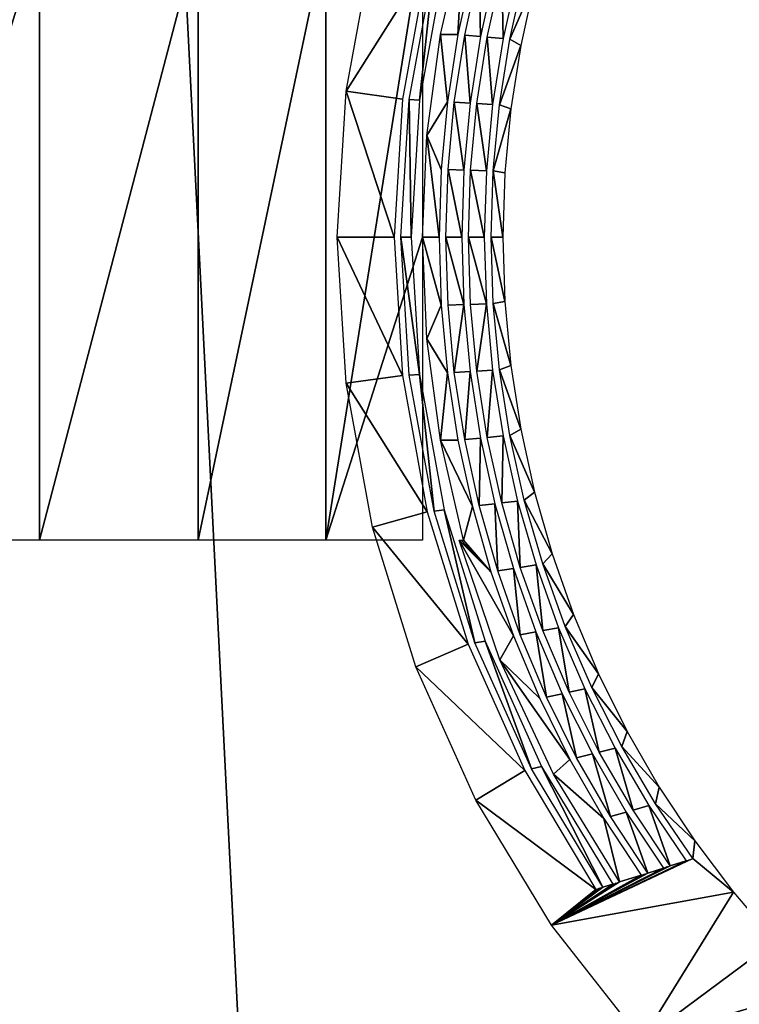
# Model space of a CAD drawing. Header units: millimetres. Extents: x -68 to 68, y 0 to 255.
# Tile 50 of 217: x 16.34 to 18.13, y 15.6 to 18.04. Entities that reach past the tile are written whole.
import ezdxf

# ---------------------------------------------------------------- set-up
doc = ezdxf.new("R2010")
doc.units = ezdxf.units.MM
doc.header["$LTSCALE"] = 41.718519
for name, color, linetype in [('6', 7, 'CONTINUOUS'), ('66', 7, 'CONTINUOUS'), ('73', 7, 'CONTINUOUS')]:
    doc.layers.add(name, color=color, linetype=linetype)

msp = doc.modelspace()

# ---------------------------------------------------------------- linework, layer by layer
at = {"layer": '6', "color": 7, "linetype": 'Continuous', "true_color": 0xf5f5f5}
for points in [[(17.6571, 0.2869, 63.8046), (16.1549, 30, 65.5383), (16.0859, 0.2869, 64.2187), (17.6571, 0.2869, 63.8046)], [(19.3025, 30, 64.6812), (16.1549, 30, 65.5383), (17.6571, 0.2869, 63.8046), (19.3025, 30, 64.6812)], [(19.2176, 0.2869, 63.352), (19.3025, 30, 64.6812), (17.6571, 0.2869, 63.8046), (19.2176, 0.2869, 63.352)]]:
    msp.add_3dface(points, dxfattribs=at)
at = {"layer": '66', "color": 7, "linetype": 'Continuous'}
for points in [[(17.4444, 18.25, -86.454), (17.4306, 18.0023, -89.5), (17.3878, 18.0024, -86.4831), (17.4444, 18.25, -86.454)], [(17.4664, 18.1668, -89.5), (17.4306, 18.0023, -89.5), (17.4444, 18.25, -86.454), (17.4664, 18.1668, -89.5)], [(17.1534, 17.8616, -71.4), (17.2187, 18.218, -71.4), (17.3546, 18.1801, -81.5), (17.1534, 17.8616, -71.4)], [(17.2932, 17.8425, -81.5), (17.1534, 17.8616, -71.4), (17.3546, 18.1801, -81.5), (17.2932, 17.8425, -81.5)], [(17.3099, 17.8415, -82.7), (17.3714, 18.1781, -82.7), (17.3351, 17.8401, -84.5), (17.3099, 17.8415, -82.7)], [(17.3351, 17.8401, -84.5), (17.3714, 18.1781, -82.7), (17.3966, 18.1752, -84.5), (17.3351, 17.8401, -84.5)], [(17.4832, 18.1648, -90.7), (17.4865, 17.9973, -93.5), (17.4474, 18.0008, -90.7), (17.4832, 18.1648, -90.7)], [(17.5223, 18.1601, -93.5), (17.4865, 17.9973, -93.5), (17.4832, 18.1648, -90.7), (17.5223, 18.1601, -93.5)], [(17.5391, 18.1581, -94.7), (17.5424, 17.9922, -97.5), (17.5032, 17.9958, -94.7), (17.5391, 18.1581, -94.7)], [(17.5782, 18.1533, -97.5), (17.5424, 17.9922, -97.5), (17.5391, 18.1581, -94.7), (17.5782, 18.1533, -97.5)], [(17.595, 18.1512, -98.7), (17.6203, 18.1311, -100.8084), (17.5591, 17.9907, -98.7), (17.595, 18.1512, -98.7)], [(17.6203, 18.1311, -100.8084), (17.5862, 17.9754, -100.8084), (17.5591, 17.9907, -98.7), (17.6203, 18.1311, -100.8084)], [(17.3878, 18.0024, -86.4831), (17.4049, 17.8359, -89.5), (17.3538, 17.7519, -86.5006), (17.3878, 18.0024, -86.4831)], [(17.4306, 18.0023, -89.5), (17.4049, 17.8359, -89.5), (17.3878, 18.0024, -86.4831), (17.4306, 18.0023, -89.5)], [(17.4474, 18.0008, -90.7), (17.4608, 17.8326, -93.5), (17.4216, 17.8349, -90.7), (17.4474, 18.0008, -90.7)], [(17.4865, 17.9973, -93.5), (17.4608, 17.8326, -93.5), (17.4474, 18.0008, -90.7), (17.4865, 17.9973, -93.5)], [(17.5032, 17.9958, -94.7), (17.5166, 17.8292, -97.5), (17.4775, 17.8316, -94.7), (17.5032, 17.9958, -94.7)], [(17.5424, 17.9922, -97.5), (17.5166, 17.8292, -97.5), (17.5032, 17.9958, -94.7), (17.5424, 17.9922, -97.5)], [(17.5591, 17.9907, -98.7), (17.5862, 17.9754, -100.8084), (17.5334, 17.8282, -98.7), (17.5591, 17.9907, -98.7)], [(17.5862, 17.9754, -100.8084), (17.5618, 17.818, -100.8084), (17.5334, 17.8282, -98.7), (17.5862, 17.9754, -100.8084)], [(17.1315, 17.5, -71.4), (17.1534, 17.8616, -71.4), (17.2726, 17.5, -81.5), (17.1315, 17.5, -71.4)], [(17.2726, 17.5, -81.5), (17.1534, 17.8616, -71.4), (17.2932, 17.8425, -81.5), (17.2726, 17.5, -81.5)], [(17.2893, 17.5, -82.7), (17.3099, 17.8415, -82.7), (17.3145, 17.5, -84.5), (17.2893, 17.5, -82.7)], [(17.3145, 17.5, -84.5), (17.3099, 17.8415, -82.7), (17.3351, 17.8401, -84.5), (17.3145, 17.5, -84.5)], [(17.4049, 17.8359, -89.5), (17.3894, 17.6683, -89.5), (17.3538, 17.7519, -86.5006), (17.4049, 17.8359, -89.5)], [(17.4216, 17.8349, -90.7), (17.4453, 17.6666, -93.5), (17.4062, 17.6678, -90.7), (17.4216, 17.8349, -90.7)], [(17.4608, 17.8326, -93.5), (17.4453, 17.6666, -93.5), (17.4216, 17.8349, -90.7), (17.4608, 17.8326, -93.5)], [(17.4775, 17.8316, -94.7), (17.5011, 17.6649, -97.5), (17.462, 17.6661, -94.7), (17.4775, 17.8316, -94.7)], [(17.5166, 17.8292, -97.5), (17.5011, 17.6649, -97.5), (17.4775, 17.8316, -94.7), (17.5166, 17.8292, -97.5)], [(17.5334, 17.8282, -98.7), (17.5618, 17.818, -100.8084), (17.5179, 17.6644, -98.7), (17.5334, 17.8282, -98.7)], [(17.5618, 17.818, -100.8084), (17.5471, 17.6593, -100.8084), (17.5179, 17.6644, -98.7), (17.5618, 17.818, -100.8084)], [(17.3538, 17.7519, -86.5006), (17.3843, 17.5, -89.5), (17.3425, 17.5, -86.5064), (17.3538, 17.7519, -86.5006)], [(17.3894, 17.6683, -89.5), (17.3843, 17.5, -89.5), (17.3538, 17.7519, -86.5006), (17.3894, 17.6683, -89.5)], [(17.4062, 17.6678, -90.7), (17.4401, 17.5, -93.5), (17.401, 17.5, -90.7), (17.4062, 17.6678, -90.7)], [(17.4453, 17.6666, -93.5), (17.4401, 17.5, -93.5), (17.4062, 17.6678, -90.7), (17.4453, 17.6666, -93.5)], [(17.462, 17.6661, -94.7), (17.496, 17.5, -97.5), (17.4569, 17.5, -94.7), (17.462, 17.6661, -94.7)], [(17.5011, 17.6649, -97.5), (17.496, 17.5, -97.5), (17.462, 17.6661, -94.7), (17.5011, 17.6649, -97.5)], [(17.5179, 17.6644, -98.7), (17.5422, 17.5, -100.8084), (17.5127, 17.5, -98.7), (17.5179, 17.6644, -98.7)], [(17.5471, 17.6593, -100.8084), (17.5422, 17.5, -100.8084), (17.5179, 17.6644, -98.7), (17.5471, 17.6593, -100.8084)], [(17.1534, 17.1384, -71.4), (17.1315, 17.5, -71.4), (17.2932, 17.1575, -81.5), (17.1534, 17.1384, -71.4)], [(17.2932, 17.1575, -81.5), (17.1315, 17.5, -71.4), (17.2726, 17.5, -81.5), (17.2932, 17.1575, -81.5)], [(17.3099, 17.1585, -82.7), (17.2893, 17.5, -82.7), (17.3351, 17.1599, -84.5), (17.3099, 17.1585, -82.7)], [(17.3351, 17.1599, -84.5), (17.2893, 17.5, -82.7), (17.3145, 17.5, -84.5), (17.3351, 17.1599, -84.5)], [(17.3843, 17.5, -89.5), (17.3894, 17.3317, -89.5), (17.3425, 17.5, -86.5064), (17.3843, 17.5, -89.5)], [(17.3425, 17.5, -86.5064), (17.3894, 17.3317, -89.5), (17.3538, 17.2481, -86.5006), (17.3425, 17.5, -86.5064)], [(17.4401, 17.5, -93.5), (17.4453, 17.3334, -93.5), (17.401, 17.5, -90.7), (17.4401, 17.5, -93.5)], [(17.401, 17.5, -90.7), (17.4453, 17.3334, -93.5), (17.4062, 17.3322, -90.7), (17.401, 17.5, -90.7)], [(17.496, 17.5, -97.5), (17.5011, 17.3351, -97.5), (17.4569, 17.5, -94.7), (17.496, 17.5, -97.5)], [(17.4569, 17.5, -94.7), (17.5011, 17.3351, -97.5), (17.462, 17.3339, -94.7), (17.4569, 17.5, -94.7)], [(17.5422, 17.5, -100.8084), (17.5471, 17.3407, -100.8084), (17.5127, 17.5, -98.7), (17.5422, 17.5, -100.8084)], [(17.5127, 17.5, -98.7), (17.5471, 17.3407, -100.8084), (17.5179, 17.3356, -98.7), (17.5127, 17.5, -98.7)], [(17.3894, 17.3317, -89.5), (17.4049, 17.1641, -89.5), (17.3538, 17.2481, -86.5006), (17.3894, 17.3317, -89.5)], [(17.4062, 17.3322, -90.7), (17.4453, 17.3334, -93.5), (17.4216, 17.1651, -90.7), (17.4062, 17.3322, -90.7)], [(17.4453, 17.3334, -93.5), (17.4608, 17.1674, -93.5), (17.4216, 17.1651, -90.7), (17.4453, 17.3334, -93.5)], [(17.462, 17.3339, -94.7), (17.5011, 17.3351, -97.5), (17.4775, 17.1684, -94.7), (17.462, 17.3339, -94.7)], [(17.5011, 17.3351, -97.5), (17.5166, 17.1708, -97.5), (17.4775, 17.1684, -94.7), (17.5011, 17.3351, -97.5)], [(17.5471, 17.3407, -100.8084), (17.5618, 17.182, -100.8084), (17.5179, 17.3356, -98.7), (17.5471, 17.3407, -100.8084)], [(17.5179, 17.3356, -98.7), (17.5618, 17.182, -100.8084), (17.5334, 17.1718, -98.7), (17.5179, 17.3356, -98.7)], [(17.3538, 17.2481, -86.5006), (17.4049, 17.1641, -89.5), (17.3878, 16.9976, -86.4831), (17.3538, 17.2481, -86.5006)], [(17.5618, 17.182, -100.8084), (17.5862, 17.0246, -100.8084), (17.5334, 17.1718, -98.7), (17.5618, 17.182, -100.8084)], [(17.3546, 16.8199, -81.5), (17.1534, 17.1384, -71.4), (17.2932, 17.1575, -81.5), (17.3546, 16.8199, -81.5)], [(17.3714, 16.8219, -82.7), (17.3099, 17.1585, -82.7), (17.3351, 17.1599, -84.5), (17.3714, 16.8219, -82.7)], [(17.3966, 16.8248, -84.5), (17.3714, 16.8219, -82.7), (17.3351, 17.1599, -84.5), (17.3966, 16.8248, -84.5)], [(17.4049, 17.1641, -89.5), (17.4306, 16.9977, -89.5), (17.3878, 16.9976, -86.4831), (17.4049, 17.1641, -89.5)], [(17.4216, 17.1651, -90.7), (17.4608, 17.1674, -93.5), (17.4474, 16.9992, -90.7), (17.4216, 17.1651, -90.7)], [(17.4608, 17.1674, -93.5), (17.4865, 17.0027, -93.5), (17.4474, 16.9992, -90.7), (17.4608, 17.1674, -93.5)], [(17.4775, 17.1684, -94.7), (17.5166, 17.1708, -97.5), (17.5032, 17.0042, -94.7), (17.4775, 17.1684, -94.7)], [(17.5166, 17.1708, -97.5), (17.5424, 17.0078, -97.5), (17.5032, 17.0042, -94.7), (17.5166, 17.1708, -97.5)], [(17.5334, 17.1718, -98.7), (17.5862, 17.0246, -100.8084), (17.5591, 17.0093, -98.7), (17.5334, 17.1718, -98.7)], [(17.2187, 16.782, -71.4), (17.1534, 17.1384, -71.4), (17.3546, 16.8199, -81.5), (17.2187, 16.782, -71.4)], [(17.4474, 16.9992, -90.7), (17.4865, 17.0027, -93.5), (17.4832, 16.8352, -90.7), (17.4474, 16.9992, -90.7)], [(17.4865, 17.0027, -93.5), (17.5223, 16.8399, -93.5), (17.4832, 16.8352, -90.7), (17.4865, 17.0027, -93.5)], [(17.5032, 17.0042, -94.7), (17.5424, 17.0078, -97.5), (17.5391, 16.8419, -94.7), (17.5032, 17.0042, -94.7)], [(17.5424, 17.0078, -97.5), (17.5782, 16.8467, -97.5), (17.5391, 16.8419, -94.7), (17.5424, 17.0078, -97.5)], [(17.5862, 17.0246, -100.8084), (17.6203, 16.8689, -100.8084), (17.5591, 17.0093, -98.7), (17.5862, 17.0246, -100.8084)], [(17.5591, 17.0093, -98.7), (17.6203, 16.8689, -100.8084), (17.595, 16.8488, -98.7), (17.5591, 17.0093, -98.7)], [(17.4306, 16.9977, -89.5), (17.4664, 16.8332, -89.5), (17.3878, 16.9976, -86.4831), (17.4306, 16.9977, -89.5)], [(17.4664, 16.8332, -89.5), (17.4444, 16.75, -86.454), (17.3878, 16.9976, -86.4831), (17.4664, 16.8332, -89.5)], [(17.6203, 16.8689, -100.8084), (17.6638, 16.7156, -100.8084), (17.595, 16.8488, -98.7), (17.6203, 16.8689, -100.8084)], [(17.4664, 16.8332, -89.5), (17.5123, 16.6712, -89.5), (17.4444, 16.75, -86.454), (17.4664, 16.8332, -89.5)], [(17.4832, 16.8352, -90.7), (17.5223, 16.8399, -93.5), (17.5291, 16.6737, -90.7), (17.4832, 16.8352, -90.7)], [(17.5223, 16.8399, -93.5), (17.5682, 16.6796, -93.5), (17.5291, 16.6737, -90.7), (17.5223, 16.8399, -93.5)], [(17.5391, 16.8419, -94.7), (17.5782, 16.8467, -97.5), (17.585, 16.6822, -94.7), (17.5391, 16.8419, -94.7)], [(17.5782, 16.8467, -97.5), (17.6241, 16.6882, -97.5), (17.585, 16.6822, -94.7), (17.5782, 16.8467, -97.5)], [(17.595, 16.8488, -98.7), (17.6638, 16.7156, -100.8084), (17.6409, 16.6908, -98.7), (17.595, 16.8488, -98.7)], [(17.4561, 16.4921, -81.5), (17.2187, 16.782, -71.4), (17.3546, 16.8199, -81.5), (17.4561, 16.4921, -81.5)], [(17.4729, 16.4951, -82.7), (17.3714, 16.8219, -82.7), (17.3966, 16.8248, -84.5), (17.4729, 16.4951, -82.7)], [(17.4981, 16.4996, -84.5), (17.4729, 16.4951, -82.7), (17.3966, 16.8248, -84.5), (17.4981, 16.4996, -84.5)], [(17.3265, 16.4362, -71.4), (17.2187, 16.782, -71.4), (17.4561, 16.4921, -81.5), (17.3265, 16.4362, -71.4)], [(17.5123, 16.6712, -89.5), (17.568, 16.5123, -89.5), (17.4335, 16.75, -85.7), (17.5123, 16.6712, -89.5)], [(17.4335, 16.75, -85.7), (17.568, 16.5123, -89.5), (17.5342, 16.4534, -85.7), (17.4335, 16.75, -85.7)], [(17.4335, 16.75, -85.7), (17.439, 16.75, -86.0773), (17.5123, 16.6712, -89.5), (17.4335, 16.75, -85.7)], [(17.4444, 16.75, -86.454), (17.5123, 16.6712, -89.5), (17.439, 16.75, -86.0773), (17.4444, 16.75, -86.454)], [(17.6638, 16.7156, -100.8084), (17.7168, 16.5653, -100.8084), (17.6409, 16.6908, -98.7), (17.6638, 16.7156, -100.8084)], [(17.585, 16.6822, -94.7), (17.6241, 16.6882, -97.5), (17.6407, 16.5256, -94.7), (17.585, 16.6822, -94.7)], [(17.6241, 16.6882, -97.5), (17.6798, 16.5329, -97.5), (17.6407, 16.5256, -94.7), (17.6241, 16.6882, -97.5)], [(17.6409, 16.6908, -98.7), (17.7168, 16.5653, -100.8084), (17.6966, 16.536, -98.7), (17.6409, 16.6908, -98.7)], [(17.5291, 16.6737, -90.7), (17.5682, 16.6796, -93.5), (17.5847, 16.5153, -90.7), (17.5291, 16.6737, -90.7)], [(17.5682, 16.6796, -93.5), (17.6239, 16.5225, -93.5), (17.5847, 16.5153, -90.7), (17.5682, 16.6796, -93.5)], [(17.7168, 16.5653, -100.8084), (17.7788, 16.4185, -100.8084), (17.6966, 16.536, -98.7), (17.7168, 16.5653, -100.8084)], [(17.5847, 16.5153, -90.7), (17.6239, 16.5225, -93.5), (17.6501, 16.3607, -90.7), (17.5847, 16.5153, -90.7)], [(17.6239, 16.5225, -93.5), (17.6892, 16.3691, -93.5), (17.6501, 16.3607, -90.7), (17.6239, 16.5225, -93.5)], [(17.6407, 16.5256, -94.7), (17.6798, 16.5329, -97.5), (17.706, 16.3728, -94.7), (17.6407, 16.5256, -94.7)], [(17.6798, 16.5329, -97.5), (17.7452, 16.3813, -97.5), (17.706, 16.3728, -94.7), (17.6798, 16.5329, -97.5)], [(17.6966, 16.536, -98.7), (17.7788, 16.4185, -100.8084), (17.762, 16.385, -98.7), (17.6966, 16.536, -98.7)], [(17.5961, 16.1788, -81.5), (17.3265, 16.4362, -71.4), (17.4561, 16.4921, -81.5), (17.5961, 16.1788, -81.5)], [(17.6129, 16.1829, -82.7), (17.4729, 16.4951, -82.7), (17.4981, 16.4996, -84.5), (17.6129, 16.1829, -82.7)], [(17.6381, 16.189, -84.5), (17.6129, 16.1829, -82.7), (17.4981, 16.4996, -84.5), (17.6381, 16.189, -84.5)], [(17.568, 16.5123, -89.5), (17.6333, 16.3571, -89.5), (17.5342, 16.4534, -85.7), (17.568, 16.5123, -89.5)], [(17.6333, 16.3571, -89.5), (17.708, 16.2062, -89.5), (17.5342, 16.4534, -85.7), (17.6333, 16.3571, -89.5)], [(17.5342, 16.4534, -85.7), (17.708, 16.2062, -89.5), (17.6673, 16.1699, -85.7), (17.5342, 16.4534, -85.7)], [(17.4751, 16.1059, -71.4), (17.3265, 16.4362, -71.4), (17.5961, 16.1788, -81.5), (17.4751, 16.1059, -71.4)], [(17.7788, 16.4185, -100.8084), (17.8498, 16.2759, -100.8084), (17.762, 16.385, -98.7), (17.7788, 16.4185, -100.8084)], [(17.6501, 16.3607, -90.7), (17.6892, 16.3691, -93.5), (17.7248, 16.2104, -90.7), (17.6501, 16.3607, -90.7)], [(17.6892, 16.3691, -93.5), (17.7639, 16.2201, -93.5), (17.7248, 16.2104, -90.7), (17.6892, 16.3691, -93.5)], [(17.706, 16.3728, -94.7), (17.7452, 16.3813, -97.5), (17.7807, 16.2243, -94.7), (17.706, 16.3728, -94.7)], [(17.7452, 16.3813, -97.5), (17.8199, 16.2342, -97.5), (17.7807, 16.2243, -94.7), (17.7452, 16.3813, -97.5)], [(17.762, 16.385, -98.7), (17.8498, 16.2759, -100.8084), (17.8366, 16.2384, -98.7), (17.762, 16.385, -98.7)], [(17.8498, 16.2759, -100.8084), (17.9294, 16.1378, -100.8084), (17.8366, 16.2384, -98.7), (17.8498, 16.2759, -100.8084)], [(17.7807, 16.2243, -94.7), (17.8199, 16.2342, -97.5), (17.8645, 16.0808, -94.7), (17.7807, 16.2243, -94.7)], [(17.8199, 16.2342, -97.5), (17.9036, 16.092, -97.5), (17.8645, 16.0808, -94.7), (17.8199, 16.2342, -97.5)], [(17.8366, 16.2384, -98.7), (17.9294, 16.1378, -100.8084), (17.9204, 16.0968, -98.7), (17.8366, 16.2384, -98.7)], [(17.708, 16.2062, -89.5), (17.7918, 16.0602, -89.5), (17.6673, 16.1699, -85.7), (17.708, 16.2062, -89.5)], [(17.7248, 16.2104, -90.7), (17.7639, 16.2201, -93.5), (17.8085, 16.0649, -90.7), (17.7248, 16.2104, -90.7)], [(17.7639, 16.2201, -93.5), (17.8477, 16.076, -93.5), (17.8085, 16.0649, -90.7), (17.7639, 16.2201, -93.5)], [(17.7726, 15.8847, -81.5), (17.4751, 16.1059, -71.4), (17.5961, 16.1788, -81.5), (17.7726, 15.8847, -81.5)], [(17.7894, 15.8899, -82.7), (17.6129, 16.1829, -82.7), (17.6381, 16.189, -84.5), (17.7894, 15.8899, -82.7)], [(17.8145, 15.8977, -84.5), (17.7894, 15.8899, -82.7), (17.6381, 16.189, -84.5), (17.8145, 15.8977, -84.5)], [(17.6673, 16.1699, -85.7), (17.7918, 16.0602, -89.5), (17.8313, 15.903, -85.7), (17.6673, 16.1699, -85.7)], [(17.9294, 16.1378, -100.8084), (18.0174, 16.0049, -100.8084), (17.9204, 16.0968, -98.7), (17.9294, 16.1378, -100.8084)], [(17.6626, 15.7957, -71.4), (17.4751, 16.1059, -71.4), (17.7726, 15.8847, -81.5), (17.6626, 15.7957, -71.4)], [(17.8477, 16.076, -93.5), (17.9011, 15.925, -90.7), (17.8085, 16.0649, -90.7), (17.8477, 16.076, -93.5)], [(17.8477, 16.076, -93.5), (17.9402, 15.9374, -93.5), (17.9011, 15.925, -90.7), (17.8477, 16.076, -93.5)], [(17.9036, 16.092, -97.5), (17.9569, 15.9428, -94.7), (17.8645, 16.0808, -94.7), (17.9036, 16.092, -97.5)], [(17.9036, 16.092, -97.5), (17.996, 15.9554, -97.5), (17.9569, 15.9428, -94.7), (17.9036, 16.092, -97.5)], [(18.0174, 16.0049, -100.8084), (18.0128, 15.9608, -98.7), (17.9204, 16.0968, -98.7), (18.0174, 16.0049, -100.8084)], [(17.7918, 16.0602, -89.5), (17.8843, 15.9197, -89.5), (17.8313, 15.903, -85.7), (17.7918, 16.0602, -89.5)], [(18.0174, 16.0049, -100.8084), (18.1134, 15.8777, -100.8084), (18.0128, 15.9608, -98.7), (18.0174, 16.0049, -100.8084)], [(18.1134, 15.8777, -100.8084), (17.6626, 15.7957, -71.4), (18.0128, 15.9608, -98.7), (18.1134, 15.8777, -100.8084)], [(18.0128, 15.9608, -98.7), (17.6626, 15.7957, -71.4), (18.0044, 15.9581, -98.1006), (18.0128, 15.9608, -98.7)], [(18.0044, 15.9581, -98.1006), (17.6626, 15.7957, -71.4), (17.996, 15.9554, -97.5), (18.0044, 15.9581, -98.1006)], [(17.996, 15.9554, -97.5), (17.6626, 15.7957, -71.4), (17.9569, 15.9428, -94.7), (17.996, 15.9554, -97.5)], [(17.9569, 15.9428, -94.7), (17.6626, 15.7957, -71.4), (17.9486, 15.9401, -94.1006), (17.9569, 15.9428, -94.7)], [(17.9486, 15.9401, -94.1006), (17.6626, 15.7957, -71.4), (17.9402, 15.9374, -93.5), (17.9486, 15.9401, -94.1006)], [(17.9402, 15.9374, -93.5), (17.6626, 15.7957, -71.4), (17.9011, 15.925, -90.7), (17.9402, 15.9374, -93.5)], [(17.9011, 15.925, -90.7), (17.6626, 15.7957, -71.4), (17.8927, 15.9223, -90.1006), (17.9011, 15.925, -90.7)], [(17.8927, 15.9223, -90.1006), (17.6626, 15.7957, -71.4), (17.8843, 15.9197, -89.5), (17.8927, 15.9223, -90.1006)], [(17.8843, 15.9197, -89.5), (17.6626, 15.7957, -71.4), (17.8313, 15.903, -85.7), (17.8843, 15.9197, -89.5)], [(17.8313, 15.903, -85.7), (17.6626, 15.7957, -71.4), (17.8229, 15.9003, -85.1006), (17.8313, 15.903, -85.7)], [(17.8229, 15.9003, -85.1006), (17.6626, 15.7957, -71.4), (17.8145, 15.8977, -84.5), (17.8229, 15.9003, -85.1006)], [(17.6626, 15.7957, -71.4), (17.7894, 15.8899, -82.7), (17.8145, 15.8977, -84.5), (17.6626, 15.7957, -71.4)], [(17.7894, 15.8899, -82.7), (17.6626, 15.7957, -71.4), (17.781, 15.8873, -82.1005), (17.7894, 15.8899, -82.7)], [(17.7726, 15.8847, -81.5), (17.781, 15.8873, -82.1005), (17.6626, 15.7957, -71.4), (17.7726, 15.8847, -81.5)], [(17.6626, 15.7957, -71.4), (18.1134, 15.8777, -100.8084), (17.8859, 15.5107, -71.4), (17.6626, 15.7957, -71.4)], [(18.1134, 15.8777, -100.8084), (18.217, 15.7567, -100.8084), (17.8859, 15.5107, -71.4), (18.1134, 15.8777, -100.8084)], [(18.217, 15.7567, -100.8084), (18.3278, 15.6422, -100.8084), (17.8859, 15.5107, -71.4), (18.217, 15.7567, -100.8084)], [(17.8859, 15.5107, -71.4), (18.3278, 15.6422, -100.8084), (18.1423, 15.2544, -71.4), (17.8859, 15.5107, -71.4)]]:
    msp.add_3dface(points, dxfattribs=at)
at = {"layer": '73', "color": 7, "linetype": 'Continuous'}
for points in [[(15.9289, 18.25, -83.18), (16.3939, 18.25, -83.9602), (15.9289, 16.75, -83.18), (15.9289, 18.25, -83.18)], [(15.9289, 16.75, -83.18), (16.3939, 18.25, -83.9602), (16.3939, 16.75, -83.9602), (15.9289, 16.75, -83.18)], [(16.3939, 18.25, -83.9602), (16.7866, 18.25, -84.7791), (16.3939, 16.75, -83.9602), (16.3939, 18.25, -83.9602)], [(16.3939, 16.75, -83.9602), (16.7866, 18.25, -84.7791), (16.7866, 16.75, -84.7791), (16.3939, 16.75, -83.9602)], [(16.7866, 18.25, -84.7791), (17.1036, 18.25, -85.6302), (16.7866, 16.75, -84.7791), (16.7866, 18.25, -84.7791)], [(16.7866, 16.75, -84.7791), (17.1036, 18.25, -85.6302), (17.1036, 16.75, -85.6302), (16.7866, 16.75, -84.7791)], [(17.3425, 18.25, -86.5064), (17.3425, 17.5, -86.5064), (17.1036, 16.75, -85.6302), (17.3425, 18.25, -86.5064)], [(17.1036, 18.25, -85.6302), (17.3425, 18.25, -86.5064), (17.1036, 16.75, -85.6302), (17.1036, 18.25, -85.6302)], [(17.3425, 17.5, -86.5064), (17.3425, 16.75, -86.5064), (17.1036, 16.75, -85.6302), (17.3425, 17.5, -86.5064)]]:
    msp.add_3dface(points, dxfattribs=at)

doc.saveas('drawing.dxf')
